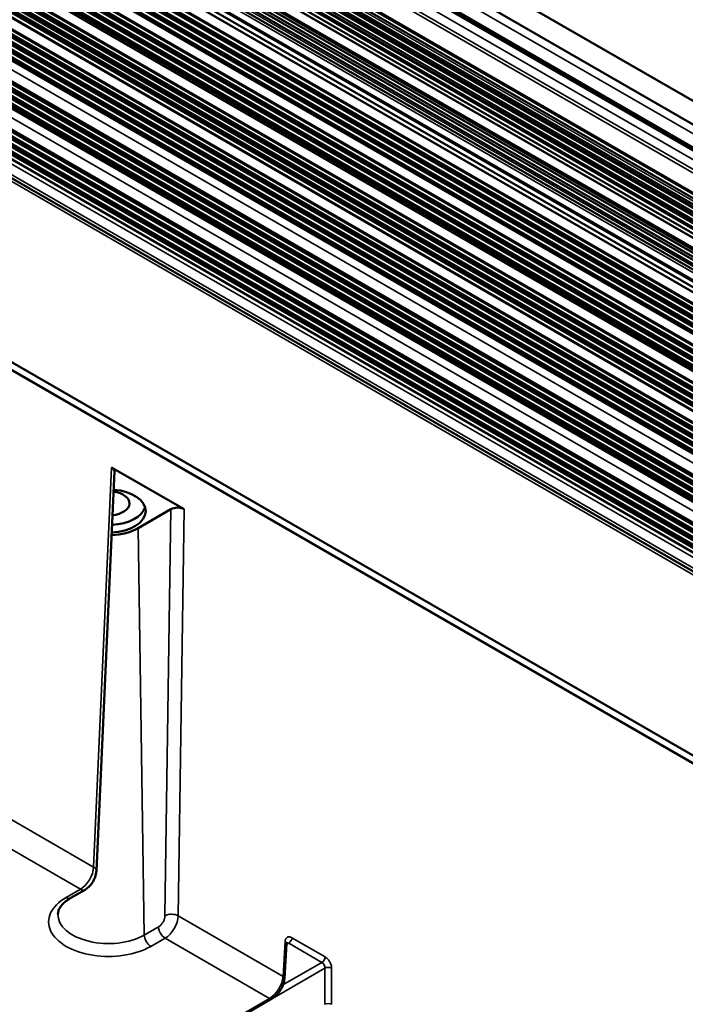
# Model space of a CAD drawing. Header units: millimetres. Extents: x 75 to 4764, y 75 to 3163.
# Tile 26 of 198: x 695 to 766, y 904 to 1010. Entities that reach past the tile are written whole.
import ezdxf

# ---------------------------------------------------------------- set-up
doc = ezdxf.new("R2010")
doc.units = ezdxf.units.MM
doc.header["$LTSCALE"] = 15
doc.layers.add('Visible (ISO)', color=7, linetype='Continuous', lineweight=50)
doc.layers.add('Visible Narrow (ISO)', color=7, linetype='Continuous', lineweight=35)

msp = doc.modelspace()

# ---------------------------------------------------------------- linework, layer by layer
at = {"layer": 'Visible (ISO)'}
for p, q in [((959.868, 889.953), (249.933, 1299.835)), ((250.748, 1296.836), (959.269, 887.771)), ((249.028, 1295.265), (957.549, 886.201)), ((250.748, 1294.06), (959.269, 884.995)), ((250.166, 1289.837), (958.687, 880.772)), ((958.79, 880.138), (250.269, 1289.203)), ((249.34, 1285.946), (955.649, 878.158)), ((958.324, 876.158), (249.803, 1285.223)), ((957.441, 875.04), (249.271, 1283.902)), ((957.969, 875.274), (249.448, 1284.339)), ((956.44, 874.462), (249.227, 1282.772)), ((956.805, 874.673), (249.243, 1283.183)), ((957.076, 874.829), (249.255, 1283.49)), ((249.201, 1282.172), (956.002, 874.1)), ((249.358, 1280.928), (957.879, 871.863)), ((249.088, 1279.803), (959.404, 869.702)), ((249.461, 1280.128), (957.982, 871.063)), ((248.831, 1275.49), (959.041, 865.45)), ((248.545, 1271.62), (958.63, 861.653)), ((248.191, 1267.548), (958.015, 857.731)), ((957.125, 853.682), (247.755, 1263.237)), ((956.151, 849.084), (247.141, 1258.431)), ((420.081, 1151.128), (780.769, 942.885)), ((784.045, 921.221), (416.085, 1133.663)), ((783.338, 920.813), (415.378, 1133.254)), ((416.085, 1132.818), (783.995, 920.404)), ((704.922, 961.832), (712.7, 957.342)), ((703.286, 918.522), (705.215, 961.409)), ((707.767, 955.31), (711.286, 957.342)), ((700.542, 915.63), (702.069, 916.511)), ((723.456, 906.996), (723.683, 910.742)), ((705.017, 894.951), (722.111, 904.82))]:
    msp.add_line(p, q, dxfattribs=at)
for centre, major_axis, ratio, start_param, end_param in [((704.214, 961.424), (1.001, 0), 0.5769986, 6.2570173, 7.0678224), ((704.585, 957.147), (4, 0), 0.5773503, 4.7960598, 7.7184001), ((704.585, 957.964), (2.25, 0), 0.5773503, 4.8988402, 7.6156196), ((704.585, 957.964), (4, 0), 0.5773503, 4.8052956, 6.1054747), ((711.993, 956.933), (1, 0), 0.5777019, 0.7852451, 2.3554324), ((704.585, 957.147), (4.5, 0), 0.5773503, 4.783838, 5.4977871), ((702.287, 918.567), (0.999, -0.045), 0.5668346, 6.2831169, 6.2831306), ((722.957, 907.027), (0.499, -0.03), 0.5766475, 6.2831543, 6.2831782)]:
    msp.add_ellipse(centre, major_axis=major_axis, ratio=ratio, start_param=start_param, end_param=end_param, dxfattribs=at)
for points, knots in [([(703.286, 918.522), (703.276, 918.303), (703.23, 918.079), (703.08, 917.656), (702.976, 917.45), (702.73, 917.083), (702.588, 916.917), (702.318, 916.675), (702.197, 916.585), (702.069, 916.511)], [0, 0, 0, 0, 0.06941389, 0.06941389, 0.1368453, 0.1368453, 0.20185176, 0.20185176, 0.24875783, 0.24875783, 0.24875783, 0.24875783]), ([(700.542, 915.63), (700.346, 915.517), (700.171, 915.398), (699.863, 915.155), (699.731, 915.03), (699.511, 914.784), (699.423, 914.663), (699.288, 914.429), (699.241, 914.317), (699.178, 914.102), (699.163, 913.999), (699.16, 913.897)], [0, 0, 0, 0, 0.15461105, 0.15461105, 0.3092221, 0.3092221, 0.46383315, 0.46383315, 0.6184442, 0.6184442, 0.77305526, 0.77305526, 0.77305526, 0.77305526]), ([(723.696, 910.814), (723.696, 910.814), (723.695, 910.812), (723.69, 910.795), (723.685, 910.773), (723.683, 910.742)], [0.029030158, 0.029030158, 0.029030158, 0.029030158, 0.038827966, 0.038827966, 0.056145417, 0.056145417, 0.056145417, 0.056145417]), ([(723.456, 906.996), (723.444, 906.793), (723.399, 906.579), (723.257, 906.167), (723.161, 905.964), (722.936, 905.593), (722.806, 905.42), (722.524, 905.118), (722.37, 904.986), (722.177, 904.86), (722.144, 904.839), (722.111, 904.82)], [0, 0, 0, 0, 0.06912434, 0.06912434, 0.13536649, 0.13536649, 0.19915764, 0.19915764, 0.26281107, 0.26281107, 0.27578932, 0.27578932, 0.27578932, 0.27578932])]:
    msp.add_open_spline(points, degree=3, knots=knots, dxfattribs=at)
at = {"layer": 'Visible Narrow (ISO)'}
for p, q in [((250.498, 1295.995), (959.019, 886.93)), ((249.278, 1295.29), (957.799, 886.225)), ((250.498, 1293.219), (959.019, 884.154)), ((957.862, 883.376), (249.457, 1292.374)), ((958.104, 883.626), (249.583, 1292.691)), ((958.625, 879.955), (250.104, 1289.02)), ((250.269, 1289.608), (958.79, 880.544)), ((249.394, 1287.994), (957.328, 879.269)), ((249.398, 1288.197), (957.505, 879.371)), ((957.622, 879.376), (249.4, 1288.269)), ((957.918, 879.547), (249.407, 1288.606)), ((249.514, 1288.742), (958.035, 879.677)), ((249.691, 1288.844), (958.212, 879.779)), ((958.329, 879.785), (249.808, 1288.849)), ((956.504, 878.731), (249.37, 1286.995)), ((249.375, 1287.189), (956.621, 878.86)), ((249.38, 1287.391), (956.798, 878.963)), ((956.915, 878.968), (249.381, 1287.463)), ((957.211, 879.139), (249.389, 1287.8)), ((249.353, 1286.385), (955.914, 878.452)), ((249.359, 1286.587), (956.091, 878.554)), ((956.208, 878.56), (249.361, 1286.658)), ((249.282, 1284.197), (957.683, 875.201)), ((957.745, 875.196), (249.283, 1284.226)), ((249.187, 1281.854), (955.861, 873.855)), ((249.216, 1282.52), (956.198, 874.344)), ((249.461, 1280.699), (957.982, 871.634)), ((249.018, 1278.521), (958.745, 868.76)), ((249.027, 1278.672), (958.89, 868.832)), ((249.028, 1278.691), (958.95, 868.817)), ((248.95, 1277.362), (957.821, 868.096)), ((248.973, 1277.743), (958.048, 868.358)), ((248.981, 1277.883), (958.172, 868.431)), ((248.989, 1278.016), (958.403, 868.436)), ((248.997, 1278.157), (958.528, 868.509)), ((248.884, 1276.295), (956.757, 867.604)), ((248.892, 1276.43), (956.989, 867.61)), ((248.901, 1276.57), (957.114, 867.683)), ((248.925, 1276.948), (957.34, 867.944)), ((248.933, 1277.088), (957.464, 868.017)), ((248.942, 1277.222), (957.696, 868.023)), ((248.832, 1275.504), (956.051, 867.191)), ((248.84, 1275.634), (956.278, 867.194)), ((248.85, 1275.773), (956.403, 867.267)), ((248.875, 1276.157), (956.633, 867.532)), ((248.743, 1274.219), (958.382, 864.508)), ((248.753, 1274.368), (958.527, 864.58)), ((248.755, 1274.387), (958.587, 864.566)), ((248.686, 1273.447), (957.685, 864.106)), ((248.697, 1273.586), (957.81, 864.179)), ((248.706, 1273.718), (958.04, 864.184)), ((248.717, 1273.858), (958.165, 864.257)), ((248.587, 1272.144), (956.626, 863.358)), ((248.598, 1272.283), (956.751, 863.431)), ((248.627, 1272.658), (956.977, 863.692)), ((248.638, 1272.797), (957.102, 863.766)), ((248.648, 1272.931), (957.333, 863.771)), ((248.658, 1273.07), (957.458, 863.844)), ((248.566, 1271.874), (956.27, 863.28)), ((248.577, 1272.011), (956.394, 863.353)), ((248.411, 1270), (957.754, 860.46)), ((248.442, 1270.359), (957.971, 860.711)), ((248.454, 1270.507), (958.116, 860.783)), ((248.456, 1270.526), (958.176, 860.769)), ((248.319, 1268.947), (956.691, 859.969)), ((248.331, 1269.08), (956.923, 859.974)), ((248.343, 1269.218), (957.047, 860.047)), ((248.376, 1269.592), (957.274, 860.309)), ((248.388, 1269.73), (957.399, 860.382)), ((248.399, 1269.861), (957.629, 860.387)), ((248.236, 1268.03), (955.859, 859.483)), ((248.248, 1268.167), (955.983, 859.555)), ((248.26, 1268.299), (956.215, 859.561)), ((248.273, 1268.437), (956.34, 859.634)), ((248.307, 1268.809), (956.566, 859.895)), ((248.201, 1267.652), (955.629, 859.218)), ((248.022, 1265.802), (957.015, 856.465)), ((248.035, 1265.94), (957.14, 856.538)), ((248.071, 1266.296), (957.357, 856.789)), ((248.085, 1266.443), (957.502, 856.86)), ((248.087, 1266.462), (957.561, 856.846)), ((247.916, 1264.757), (955.951, 855.973)), ((247.93, 1264.895), (956.076, 856.046)), ((247.943, 1265.026), (956.308, 856.052)), ((247.957, 1265.163), (956.433, 856.125)), ((247.995, 1265.535), (956.659, 856.387)), ((248.009, 1265.672), (956.784, 856.46)), ((247.795, 1263.609), (955.014, 855.296)), ((247.835, 1263.984), (955.245, 855.561)), ((247.85, 1264.12), (955.369, 855.633)), ((247.863, 1264.251), (955.601, 855.639)), ((247.878, 1264.388), (955.726, 855.712)), ((247.767, 1263.346), (954.663, 855.22)), ((247.781, 1263.473), (954.89, 855.223)), ((956.878, 852.843), (247.654, 1262.313)), ((955.189, 851.87), (247.441, 1260.488)), ((955.415, 852.132), (247.487, 1260.855)), ((955.54, 852.206), (247.504, 1260.991)), ((955.771, 852.21), (247.519, 1261.12)), ((955.833, 852.23), (247.525, 1261.172)), ((954.126, 851.379), (247.301, 1259.465)), ((954.357, 851.384), (247.319, 1259.592)), ((954.481, 851.457), (247.339, 1259.726)), ((954.708, 851.719), (247.389, 1260.09)), ((954.833, 851.792), (247.407, 1260.225)), ((955.064, 851.797), (247.424, 1260.353)), ((953.294, 850.893), (247.164, 1258.577)), ((953.419, 850.966), (247.186, 1258.71)), ((953.65, 850.971), (247.206, 1258.836)), ((953.774, 851.044), (247.226, 1258.97)), ((954.001, 851.306), (247.281, 1259.331)), ((955.904, 848.244), (246.988, 1257.537)), ((954.567, 847.607), (246.748, 1256.266)), ((954.797, 847.611), (246.772, 1256.39)), ((954.86, 847.631), (246.782, 1256.44)), ((953.735, 847.12), (246.575, 1255.399)), ((953.86, 847.194), (246.601, 1255.529)), ((954.09, 847.198), (246.626, 1255.653)), ((954.215, 847.271), (246.652, 1255.783)), ((954.442, 847.534), (246.722, 1256.136)), ((952.676, 846.372), (246.324, 1254.184)), ((952.801, 846.445), (246.352, 1254.314)), ((953.028, 846.707), (246.425, 1254.665)), ((953.152, 846.78), (246.451, 1254.794)), ((953.383, 846.785), (246.477, 1254.918)), ((953.508, 846.858), (246.503, 1255.048)), ((246.087, 1253.073), (951.825, 845.615)), ((246.18, 1253.504), (952.033, 845.98)), ((952.094, 846.032), (246.197, 1253.582)), ((952.321, 846.294), (246.271, 1253.932)), ((952.445, 846.367), (246.299, 1254.061)), ((245.868, 1252.075), (951.825, 844.491)), ((420.288, 1150.642), (780.976, 942.398)), ((702.994, 918.946), (704.922, 961.832)), ((711.286, 957.342), (710.643, 913.728)), ((712.7, 957.342), (712.057, 913.714)), ((639.225, 955.763), (702.994, 918.946)), ((707.767, 955.31), (708.422, 911.644)), ((701.569, 916.561), (637.823, 953.364)), ((700.042, 915.68), (701.569, 916.561)), ((712.057, 913.714), (723.31, 907.216)), ((709.948, 912.525), (708.422, 911.644)), ((710.655, 911.315), (709.129, 910.433)), ((721.861, 904.845), (710.655, 911.315)), ((723.31, 907.216), (723.537, 910.962)), ((723.675, 910.62), (723.914, 910.758)), ((723.914, 910.758), (727.474, 908.702)), ((724.267, 911.356), (727.827, 909.3)), ((727.474, 908.702), (723.299, 906.292)), ((727.803, 908.091), (709.436, 897.486)), ((727.803, 908.091), (727.803, 904.214)), ((728.51, 908.091), (728.51, 904.214)), ((704.767, 894.976), (721.861, 904.845))]:
    msp.add_line(p, q, dxfattribs=at)
for centre, major_axis, ratio, start_param, end_param in [((701.581, 918.187), (1.013, 1.724), 0.5722896, 3.9313307, 5.4672303), ((702.287, 918.567), (0.999, -0.045), 0.5668346, 0, 0.8108051), ((701.569, 917.377), (0.5, -0.866), 0.5773503, 5.4977871, 6.2831876), ((704.585, 913.056), (-6.425, 0), 0.5773503, 5.4977871, 8.6393798), ((700.042, 916.496), (0.5, -0.866), 0.5773503, 5.4977871, 6.2831853), ((704.585, 913.859), (-5.425, 0), 0.5773503, 6.2708424, 8.6393798), ((711.35, 913.334), (-1, 0.015), 0.5466946, 3.9355817, 5.5057689), ((710.643, 912.955), (-0.987, -1.74), 0.5823657, 0.7810145, 2.3169058), ((710.655, 912.131), (-0.5, 0.866), 0.5773503, 0.8028515, 2.3561945), ((709.129, 911.25), (-0.5, 0.866), 0.5773503, 0.8028515, 2.3561945), ((723.184, 910.772), (0.499, -0.03), 0.5766475, 0, 0.8196533), ((723.914, 911.166), (0.25, 0.433), 0.5773503, 3.9269908, 5.4628806), ((727.474, 909.111), (-0.25, -0.433), 0.5773503, 0.7853982, 2.3212879), ((727.449, 908.28), (-0.222, 0.449), 0.6160718, 4.0019312, 5.5378115), ((728.157, 907.901), (0.5, 0), 0.5363736, 0.7860072, 2.3555855), ((721.898, 906.457), (1.038, 1.71), 0.5620426, 3.939415, 5.475305), ((722.957, 907.027), (0.499, -0.03), 0.5766475, 0, 0.8196533), ((721.861, 905.253), (0.25, -0.433), 0.5773503, 5.4977871, 6.28319), ((728.157, 904.025), (-0.5, 0), 0.5363736, 3.9275998, 5.4971782)]:
    msp.add_ellipse(centre, major_axis=major_axis, ratio=ratio, start_param=start_param, end_param=end_param, dxfattribs=at)
for points, knots in [([(710.643, 913.728), (710.643, 913.694), (710.64, 913.659), (710.636, 913.622), (710.632, 913.586), (710.626, 913.549), (710.619, 913.511), (710.611, 913.472), (710.601, 913.432), (710.588, 913.391), (710.576, 913.349), (710.561, 913.305), (710.543, 913.259), (710.524, 913.213), (710.502, 913.164), (710.478, 913.116), (710.453, 913.068), (710.425, 913.02), (710.398, 912.977), (710.37, 912.934), (710.343, 912.895), (710.316, 912.86), (710.289, 912.825), (710.263, 912.794), (710.237, 912.765), (710.211, 912.735), (710.184, 912.708), (710.155, 912.681), (710.126, 912.654), (710.096, 912.628), (710.062, 912.601), (710.028, 912.575), (709.99, 912.549), (709.948, 912.525)], [0, 0, 0, 0, 0.0909091, 0.0909091, 0.0909091, 0.1818182, 0.1818182, 0.1818182, 0.2727273, 0.2727273, 0.2727273, 0.3636364, 0.3636364, 0.3636364, 0.4545455, 0.4545455, 0.4545455, 0.5454545, 0.5454545, 0.5454545, 0.6363636, 0.6363636, 0.6363636, 0.7272727, 0.7272727, 0.7272727, 0.8181818, 0.8181818, 0.8181818, 0.9090909, 0.9090909, 0.9090909, 1, 1, 1, 1]), ([(723.537, 910.962), (723.539, 911.001), (723.544, 911.039), (723.551, 911.075), (723.559, 911.111), (723.568, 911.145), (723.581, 911.178), (723.594, 911.212), (723.609, 911.243), (723.628, 911.273), (723.648, 911.303), (723.67, 911.331), (723.698, 911.355), (723.725, 911.38), (723.757, 911.402), (723.794, 911.418), (723.831, 911.435), (723.873, 911.446), (723.921, 911.449), (723.969, 911.453), (724.022, 911.449), (724.08, 911.434), (724.138, 911.419), (724.2, 911.394), (724.267, 911.356)], [0, 0, 0, 0, 0.125, 0.125, 0.125, 0.25, 0.25, 0.25, 0.375, 0.375, 0.375, 0.5, 0.5, 0.5, 0.625, 0.625, 0.625, 0.75, 0.75, 0.75, 0.875, 0.875, 0.875, 1, 1, 1, 1]), ([(723.69, 910.793), (723.705, 910.798), (723.744, 910.807), (723.817, 910.802), (723.881, 910.777), (723.914, 910.758)], [0.65774891, 0.65774891, 0.65774891, 0.65774891, 0.75, 0.875, 1, 1, 1, 1]), ([(727.827, 909.3), (727.853, 909.286), (727.88, 909.269), (727.907, 909.249), (727.934, 909.229), (727.963, 909.207), (727.992, 909.182), (728.021, 909.156), (728.051, 909.128), (728.082, 909.096), (728.112, 909.064), (728.143, 909.028), (728.175, 908.988), (728.206, 908.949), (728.237, 908.905), (728.268, 908.857), (728.298, 908.808), (728.328, 908.756), (728.356, 908.699), (728.384, 908.642), (728.41, 908.581), (728.433, 908.516), (728.455, 908.451), (728.475, 908.382), (728.488, 908.31), (728.502, 908.239), (728.51, 908.165), (728.51, 908.091)], [0, 0, 0, 0, 0.1111111, 0.1111111, 0.1111111, 0.2222222, 0.2222222, 0.2222222, 0.3333333, 0.3333333, 0.3333333, 0.4444444, 0.4444444, 0.4444444, 0.5555556, 0.5555556, 0.5555556, 0.6666667, 0.6666667, 0.6666667, 0.7777778, 0.7777778, 0.7777778, 0.8888889, 0.8888889, 0.8888889, 1, 1, 1, 1])]:
    msp.add_open_spline(points, degree=3, knots=knots, dxfattribs=at)

doc.saveas('drawing.dxf')
